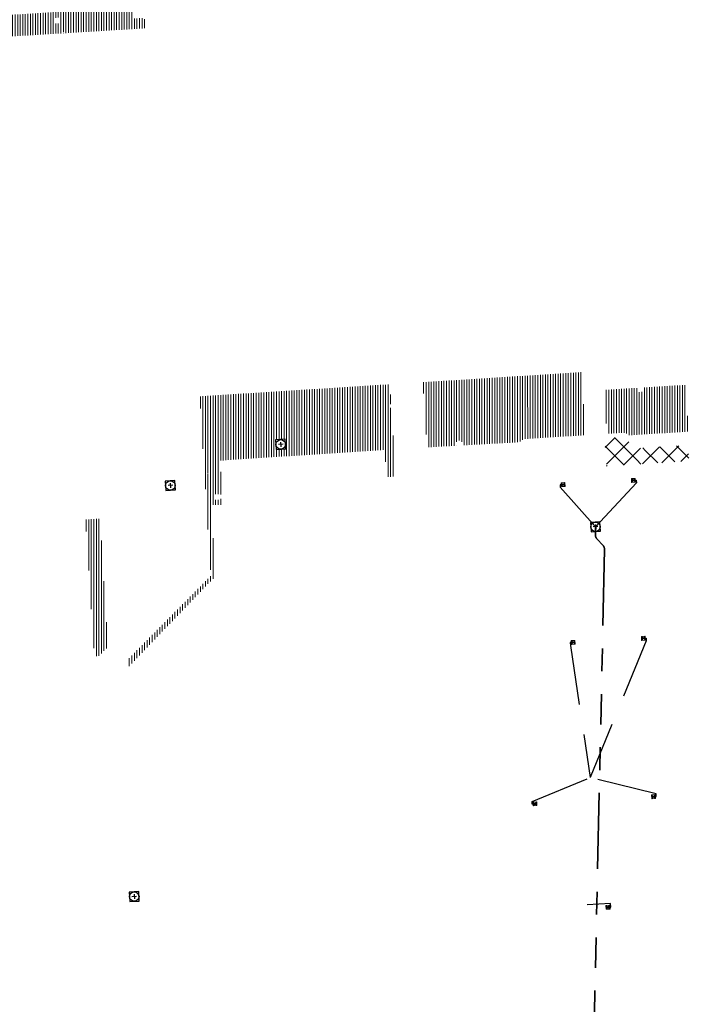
# Model space of a CAD drawing. Header units: metres. Extents: x 162336 to 163132, y 502484 to 502926.
# Tile 30 of 37: x 162529 to 162582, y 502792 to 502870. Entities that reach past the tile are written whole.
import ezdxf

# ---------------------------------------------------------------- set-up
doc = ezdxf.new("R2010")
doc.units = ezdxf.units.M
doc.linetypes.add('RI-DRAINAGE-SO', pattern=[19.2, 6, -1.8, 1.8, -1.8, 2.4, -1.8, 1.8, -1.8])
doc.linetypes.add('RI-HWA-SO', pattern=[7.4, 5, -2.4])
for name, color, linetype, lineweight in [('N-WE-GW-GROND_TEELAARDE-A-200', 7, 'Continuous', 18), ('N-WE-GW-GROND_ZAND-WERK-A-200', 7, 'Continuous', 18), ('N-WE-RI-HWA_KOLK-S', 150, 'Continuous', 13), ('N-WE-RI-PUT-OPHOOGTEBRENGEN_HWA-S', 150, 'Continuous', 30), ('N-WE-RI-PUT-OPHOOGTEBRENGEN_VWA-S', 20, 'Continuous', 30)]:
    doc.layers.add(name, color=color, linetype=linetype, lineweight=lineweight)
for name, color, linetype, lineweight, true_color in [('N-WE-RI-DRAINAGE_DRAIN_PP_80-G', 3, 'RI-DRAINAGE-SO', 35, 0x00ff00), ('N-WE-RI-HWA_KOLK_STRAATKOLK-S-200', 150, 'Continuous', 25, 0x007fff), ('N-WE-RI-HWA_KOLKAANSLUITLEIDING_PVC_125-G', 150, 'RI-HWA-SO', 25, 0x007fff)]:
    doc.layers.add(name, color=color, linetype=linetype, lineweight=lineweight, true_color=true_color)
pattern_1 = [(135, (0, 0), (-0.7071067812, -0.7071067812), []), (45, (0, 0), (-0.7071067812, 0.7071067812), [])]
pattern_2 = [(90, (0, 0), (-0.2, 1e-17), [])]

# ---------------------------------------------------------------- blocks, each defined once
blk = doc.blocks.new('N-SRI-PUT_OPHOOGTEBRENGEN-SO54')
at = {"layer": 'N-WE-RI-PUT-OPHOOGTEBRENGEN_VWA-S', "ltscale": 0.235646, "flags": 128}
for points in [[(0.4, -0.352), (0.352, 0.4), (-0.4, 0.352), (-0.352, -0.4), (0.4, -0.352)], [(0.188, 0.012), (-0.188, -0.012)], [(-0.012, 0.188), (0.012, -0.188)]]:
    blk.add_lwpolyline(points, dxfattribs=at)
at = {"layer": 'N-WE-RI-PUT-OPHOOGTEBRENGEN_VWA-S', "ltscale": 0.235646}
blk.add_circle((0, 0), 0.377, dxfattribs=at)
blk = doc.blocks.new('N-SRI-PUT_OPHOOGTEBRENGEN-SO63')
at = {"layer": 'N-WE-RI-PUT-OPHOOGTEBRENGEN_HWA-S', "ltscale": 0.235646, "flags": 128}
for points in [[(0.4, -0.352), (0.352, 0.4), (-0.4, 0.352), (-0.352, -0.4), (0.4, -0.352)], [(0.188, 0.012), (-0.188, -0.012)], [(-0.012, 0.188), (0.012, -0.188)]]:
    blk.add_lwpolyline(points, dxfattribs=at)
at = {"layer": 'N-WE-RI-PUT-OPHOOGTEBRENGEN_HWA-S', "ltscale": 0.235646}
blk.add_circle((0, 0), 0.377, dxfattribs=at)
blk = doc.blocks.new('N-SRI-PUT_OPHOOGTEBRENGEN-SO64')
at = {"layer": 'N-WE-RI-PUT-OPHOOGTEBRENGEN_HWA-S', "ltscale": 0.235646, "flags": 128}
for points in [[(0.4, -0.352), (0.352, 0.4), (-0.4, 0.352), (-0.352, -0.4), (0.4, -0.352)], [(0.188, 0.012), (-0.188, -0.012)], [(-0.012, 0.188), (0.012, -0.188)]]:
    blk.add_lwpolyline(points, dxfattribs=at)
at = {"layer": 'N-WE-RI-PUT-OPHOOGTEBRENGEN_HWA-S', "ltscale": 0.235646}
blk.add_circle((0, 0), 0.377, dxfattribs=at)
blk = doc.blocks.new('N-SRI-PUT_OPHOOGTEBRENGEN-SO66')
at = {"layer": 'N-WE-RI-PUT-OPHOOGTEBRENGEN_VWA-S', "ltscale": 0.235646, "flags": 128}
for points in [[(0.4, -0.352), (0.352, 0.4), (-0.4, 0.352), (-0.352, -0.4), (0.4, -0.352)], [(0.188, 0.012), (-0.188, -0.012)], [(-0.012, 0.188), (0.012, -0.188)]]:
    blk.add_lwpolyline(points, dxfattribs=at)
at = {"layer": 'N-WE-RI-PUT-OPHOOGTEBRENGEN_VWA-S', "ltscale": 0.235646}
blk.add_circle((0, 0), 0.377, dxfattribs=at)
blk = doc.blocks.new('N-SRI-KOLK_STRAAT_300X300-SO117')
at = {"layer": 'N-WE-RI-HWA_KOLK-S', "linetype": 'Continuous'}
h = blk.add_hatch(color=256, dxfattribs=at)
h.paths.add_polyline_path([(-0.309, 0.131), (-0.29, -0.168), (-0.15, -0.009)])
h.paths.add_polyline_path([(0.009, -0.15), (-0.009, 0.15), (-0.15, -0.009)])
at = {"layer": 'N-WE-RI-HWA_KOLK-S', "ltscale": 0.2}
for p, q in [((0.009, -0.15), (-0.309, 0.131)), ((-0.009, 0.15), (-0.29, -0.168))]:
    blk.add_line(p, q, dxfattribs=at)
at = {"layer": 'N-WE-RI-HWA_KOLK-S', "ltscale": 0.2, "flags": 128}
blk.add_lwpolyline([(0.009, -0.15), (-0.009, 0.15), (-0.309, 0.131), (-0.29, -0.168), (0.009, -0.15)], dxfattribs=at)
blk = doc.blocks.new('N-SRI-KOLK_STRAAT_300X300-SO118')
at = {"layer": 'N-WE-RI-HWA_KOLK-S', "linetype": 'Continuous'}
h = blk.add_hatch(color=256, dxfattribs=at)
h.paths.add_polyline_path([(-0.309, 0.131), (-0.29, -0.168), (-0.15, -0.009)])
h.paths.add_polyline_path([(0.009, -0.15), (-0.009, 0.15), (-0.15, -0.009)])
at = {"layer": 'N-WE-RI-HWA_KOLK-S', "ltscale": 0.2}
for p, q in [((0.009, -0.15), (-0.309, 0.131)), ((-0.009, 0.15), (-0.29, -0.168))]:
    blk.add_line(p, q, dxfattribs=at)
at = {"layer": 'N-WE-RI-HWA_KOLK-S', "ltscale": 0.2, "flags": 128}
blk.add_lwpolyline([(0.009, -0.15), (-0.009, 0.15), (-0.309, 0.131), (-0.29, -0.168), (0.009, -0.15)], dxfattribs=at)
blk = doc.blocks.new('N-SRI-KOLK_STRAAT_300X300-SO119')
at = {"layer": 'N-WE-RI-HWA_KOLK-S', "linetype": 'Continuous'}
h = blk.add_hatch(color=256, dxfattribs=at)
h.paths.add_polyline_path([(-0.309, 0.131), (-0.29, -0.168), (-0.15, -0.009)])
h.paths.add_polyline_path([(0.009, -0.15), (-0.009, 0.15), (-0.15, -0.009)])
at = {"layer": 'N-WE-RI-HWA_KOLK-S', "ltscale": 0.2}
for p, q in [((0.009, -0.15), (-0.309, 0.131)), ((-0.009, 0.15), (-0.29, -0.168))]:
    blk.add_line(p, q, dxfattribs=at)
at = {"layer": 'N-WE-RI-HWA_KOLK-S', "ltscale": 0.2, "flags": 128}
blk.add_lwpolyline([(0.009, -0.15), (-0.009, 0.15), (-0.309, 0.131), (-0.29, -0.168), (0.009, -0.15)], dxfattribs=at)
blk = doc.blocks.new('N-SRI-KOLK_STRAAT_300X300-SO120')
at = {"layer": 'N-WE-RI-HWA_KOLK-S', "linetype": 'Continuous'}
h = blk.add_hatch(color=256, dxfattribs=at)
h.paths.add_polyline_path([(-0.309, 0.131), (-0.29, -0.168), (-0.15, -0.009)])
h.paths.add_polyline_path([(0.009, -0.15), (-0.009, 0.15), (-0.15, -0.009)])
at = {"layer": 'N-WE-RI-HWA_KOLK-S', "ltscale": 0.2}
for p, q in [((0.009, -0.15), (-0.309, 0.131)), ((-0.009, 0.15), (-0.29, -0.168))]:
    blk.add_line(p, q, dxfattribs=at)
at = {"layer": 'N-WE-RI-HWA_KOLK-S', "ltscale": 0.2, "flags": 128}
blk.add_lwpolyline([(0.009, -0.15), (-0.009, 0.15), (-0.309, 0.131), (-0.29, -0.168), (0.009, -0.15)], dxfattribs=at)
blk = doc.blocks.new('N-SRI-KOLK_STRAAT_300X300-SO121')
at = {"layer": 'N-WE-RI-HWA_KOLK-S', "linetype": 'Continuous'}
h = blk.add_hatch(color=256, dxfattribs=at)
h.paths.add_polyline_path([(-0.309, 0.131), (-0.29, -0.168), (-0.15, -0.009)])
h.paths.add_polyline_path([(0.009, -0.15), (-0.009, 0.15), (-0.15, -0.009)])
at = {"layer": 'N-WE-RI-HWA_KOLK-S', "ltscale": 0.2}
for p, q in [((0.009, -0.15), (-0.309, 0.131)), ((-0.009, 0.15), (-0.29, -0.168))]:
    blk.add_line(p, q, dxfattribs=at)
at = {"layer": 'N-WE-RI-HWA_KOLK-S', "ltscale": 0.2, "flags": 128}
blk.add_lwpolyline([(0.009, -0.15), (-0.009, 0.15), (-0.309, 0.131), (-0.29, -0.168), (0.009, -0.15)], dxfattribs=at)
blk = doc.blocks.new('N-SRI-KOLK_STRAAT_300X300-SO122')
at = {"layer": 'N-WE-RI-HWA_KOLK-S', "linetype": 'Continuous'}
h = blk.add_hatch(color=256, dxfattribs=at)
h.paths.add_polyline_path([(-0.309, 0.131), (-0.29, -0.168), (-0.15, -0.009)])
h.paths.add_polyline_path([(0.009, -0.15), (-0.009, 0.15), (-0.15, -0.009)])
at = {"layer": 'N-WE-RI-HWA_KOLK-S', "ltscale": 0.2}
for p, q in [((0.009, -0.15), (-0.309, 0.131)), ((-0.009, 0.15), (-0.29, -0.168))]:
    blk.add_line(p, q, dxfattribs=at)
at = {"layer": 'N-WE-RI-HWA_KOLK-S', "ltscale": 0.2, "flags": 128}
blk.add_lwpolyline([(0.009, -0.15), (-0.009, 0.15), (-0.309, 0.131), (-0.29, -0.168), (0.009, -0.15)], dxfattribs=at)
blk = doc.blocks.new('N-SRI-KOLK_STRAAT_300X300-SO123')
at = {"layer": 'N-WE-RI-HWA_KOLK-S', "linetype": 'Continuous'}
h = blk.add_hatch(color=256, dxfattribs=at)
h.paths.add_polyline_path([(-0.309, 0.131), (-0.29, -0.168), (-0.15, -0.009)])
h.paths.add_polyline_path([(0.009, -0.15), (-0.009, 0.15), (-0.15, -0.009)])
at = {"layer": 'N-WE-RI-HWA_KOLK-S', "ltscale": 0.2}
for p, q in [((0.009, -0.15), (-0.309, 0.131)), ((-0.009, 0.15), (-0.29, -0.168))]:
    blk.add_line(p, q, dxfattribs=at)
at = {"layer": 'N-WE-RI-HWA_KOLK-S', "ltscale": 0.2, "flags": 128}
blk.add_lwpolyline([(0.009, -0.15), (-0.009, 0.15), (-0.309, 0.131), (-0.29, -0.168), (0.009, -0.15)], dxfattribs=at)

msp = doc.modelspace()

# ---------------------------------------------------------------- hatches: boundary and pattern name
at = {"layer": 'N-WE-GW-GROND_TEELAARDE-A-200'}
h = msp.add_hatch(dxfattribs=at)
h.set_pattern_fill('AGW-GROND_TEELAARDE-SO', color=256, scale=0.2, pattern_type=2)
h.set_pattern_definition(pattern_2)
h.paths.add_polyline_path([(162421.517, 502819.726), (162435.034, 502820.576), (162435.169, 502820.432), (162435.343, 502820.275), (162435.553, 502820.121), (162435.897, 502819.944), (162436.228, 502819.841), (162436.649, 502819.789), (162442.014, 502820.095), (162442.181, 502820.21), (162442.325, 502817.953), (162445.008, 502818.123), (162446.244, 502817.251), (162443.192, 502817.061), (162443.511, 502811.925), (162442.505, 502811.858), (162442.17, 502817.226), (162424.634, 502816.13), (162424.643, 502815.982), (162424.967, 502810.771), (162422.081, 502810.59)])
edge = h.paths.add_edge_path(flags=16)
edge.add_ellipse((162362.043, 502852.57), major_axis=(-0.0024, 0.0374), ratio=0.999228, start_angle=0, end_angle=360, ccw=False)
edge = h.paths.add_edge_path(flags=16)
edge.add_ellipse((162362.585, 502843.074), major_axis=(-0.0024, 0.0374), ratio=0.999228, start_angle=0, end_angle=360, ccw=False)
edge = h.paths.add_edge_path(flags=16)
edge.add_ellipse((162361.375, 502862.47), major_axis=(-0.0024, 0.0374), ratio=0.999228, start_angle=0, end_angle=360, ccw=False)
h.paths.add_polyline_path([(162362.219, 502859.55), (162362.319, 502859.557), (162363.515, 502840.078), (162363.415, 502840.072), (162363.443, 502839.623), (162363.543, 502839.629), (162363.629, 502838.217), (162362.822, 502838.159), (162362.786, 502838.484), (162362.788, 502838.484), (162362.758, 502838.774), (162362.163, 502845.491), (162360.898, 502866.676), (162361.878, 502866.739), (162362.291, 502860.006), (162362.191, 502860)])
h.paths.add_polyline_path([(162370.36, 502859.13), (162370.182, 502861.923), (162370.463, 502861.92), (162370.486, 502861.402), (162370.779, 502861.415), (162370.814, 502860.896), (162371.337, 502860.935), (162371.387, 502859.961), (162371.777, 502859.979), (162371.78, 502859.223)])
edge = h.paths.add_edge_path(flags=16)
edge.add_ellipse((162389.544, 502924.307), major_axis=(-0.0024, 0.0375), ratio=0.999228, start_angle=0, end_angle=360, ccw=False)
edge = h.paths.add_edge_path(flags=16)
edge.add_ellipse((162379.964, 502923.711), major_axis=(-0.0024, 0.0375), ratio=0.999228, start_angle=0, end_angle=360, ccw=False)
h.paths.add_polyline_path([(162371.042, 502923.041), (162371.029, 502923.547), (162371.022, 502923.655), (162398.112, 502925.305), (162398.145, 502924.764)])
edge = h.paths.add_edge_path(flags=16)
edge.add_ellipse((162472.361, 502871.473), major_axis=(-0.0024, 0.0375), ratio=0.999228, start_angle=0, end_angle=360, ccw=False)
edge = h.paths.add_edge_path(flags=16)
edge.add_ellipse((162472.286, 502872.403), major_axis=(-0.0024, 0.0375), ratio=0.999228, start_angle=0, end_angle=360, ccw=False)
edge = h.paths.add_edge_path(flags=16)
edge.add_ellipse((162481.311, 502872.974), major_axis=(-0.0024, 0.0375), ratio=0.999228, start_angle=0, end_angle=360, ccw=False)
edge = h.paths.add_edge_path(flags=16)
edge.add_ellipse((162481.4, 502872.078), major_axis=(-0.0024, 0.0375), ratio=0.999228, start_angle=0, end_angle=360, ccw=False)
edge = h.paths.add_edge_path(flags=16)
edge.add_ellipse((162491.481, 502873.637), major_axis=(-0.0024, 0.0375), ratio=0.999228, start_angle=0, end_angle=360, ccw=False)
edge = h.paths.add_edge_path()
edge.add_line((162491.614, 502871.718), (162490.496, 502871.657))
edge.add_line((162490.496, 502871.657), (162490.491, 502871.77))
edge.add_line((162490.491, 502871.77), (162478.157, 502870.992))
edge.add_line((162478.157, 502870.992), (162470.974, 502870.605))
edge.add_line((162470.974, 502870.605), (162470.856, 502872.5))
edge.add_line((162470.856, 502872.5), (162485.627, 502873.415))
edge.add_line((162485.627, 502873.415), (162493.227, 502873.874))
edge.add_line((162493.227, 502873.874), (162492.846, 502880.392))
edge.add_line((162492.846, 502880.392), (162493.987, 502880.465))
edge.add_line((162493.987, 502880.465), (162494.519, 502871.874))
edge.add_line((162494.519, 502871.874), (162491.646, 502871.719))
edge.add_ellipse((162491.628, 502871.752), major_axis=(-0.0024, 0.0375), ratio=0.999228, start_angle=204.26107, end_angle=514.6215)
h.paths.add_polyline_path([(162503.076, 502855.443), (162503.175, 502855.449), (162503.182, 502855.349), (162507.723, 502855.63), (162508.325, 502845.898), (162508.826, 502845.929), (162509.922, 502845.996), (162508.48, 502869.305), (162502.561, 502868.939), (162502.362, 502868.295), (162502.373, 502866.891)])
h.paths.add_polyline_path([(162538.734, 502870.453), (162538.737, 502870.459), (162538.743, 502870.478), (162538.747, 502870.497), (162538.75, 502870.516), (162538.751, 502870.535), (162538.75, 502870.553), (162538.747, 502870.572), (162538.743, 502870.591), (162538.737, 502870.611), (162538.729, 502870.629), (162538.722, 502870.641), (162538.703, 502870.938), (162537.951, 502870.89), (162537.968, 502870.619), (162537.965, 502870.611), (162537.958, 502870.591), (162537.954, 502870.572), (162537.952, 502870.553), (162537.951, 502870.535), (162537.952, 502870.516), (162537.954, 502870.497), (162537.958, 502870.478), (162537.965, 502870.459), (162537.973, 502870.44), (162537.98, 502870.426), (162537.999, 502870.138), (162538.751, 502870.186)], flags=16)
edge = h.paths.add_edge_path(flags=16)
edge.add_ellipse((162531.906, 502869.982), major_axis=(-0.25, 0), ratio=1, start_angle=-146.5113, end_angle=206.75904, ccw=False)
edge.add_line((162532.115, 502870.12), (162532.13, 502870.095))
edge = h.paths.add_edge_path(flags=16)
edge.add_ellipse((162511.919, 502869.277), major_axis=(-0.0024, 0.0375), ratio=0.999228, start_angle=0, end_angle=360, ccw=False)
edge = h.paths.add_edge_path(flags=16)
edge.add_ellipse((162522.497, 502868.462), major_axis=(-0.0024, 0.0375), ratio=0.999228, start_angle=0, end_angle=360, ccw=False)
edge = h.paths.add_edge_path(flags=16)
edge.add_ellipse((162522.447, 502869.89), major_axis=(-0.0024, 0.0375), ratio=0.999228, start_angle=0, end_angle=360, ccw=False)
edge = h.paths.add_edge_path(flags=16)
edge.add_ellipse((162532.379, 502869.057), major_axis=(-0.0024, 0.0375), ratio=0.999228, start_angle=0, end_angle=360, ccw=False)
edge = h.paths.add_edge_path()
edge.add_line((162511.902, 502867.747), (162510.21, 502867.645))
edge.add_line((162510.21, 502867.645), (162510.109, 502869.306))
edge.add_line((162510.109, 502869.306), (162538.74, 502871.078))
edge.add_line((162538.74, 502871.078), (162538.844, 502869.377))
edge.add_line((162538.844, 502869.377), (162511.943, 502867.75))
edge.add_ellipse((162511.92, 502867.78), major_axis=(-0.0024, 0.0375), ratio=0.999228, start_angle=212.89537, end_angle=506.73918)
edge = h.paths.add_edge_path(flags=16)
edge.add_ellipse((162554.017, 502704.407), major_axis=(-0.25, 0), ratio=1, start_angle=-19.78061, end_angle=333.48974, ccw=False)
edge.add_line((162553.781, 502704.492), (162553.793, 502704.519))
edge = h.paths.add_edge_path()
edge.add_ellipse((162551.443, 502714.761), major_axis=(-0.579, 0), ratio=1, start_angle=88.32757, end_angle=98.42476)
edge.add_line((162551.528, 502714.188), (162556.303, 502714.513))
edge.add_line((162556.303, 502714.513), (162556.577, 502710.125))
edge.add_line((162556.577, 502710.125), (162556.776, 502710.137))
edge.add_line((162556.776, 502710.137), (162556.846, 502709.236))
edge.add_line((162556.846, 502709.236), (162552.732, 502708.974))
edge.add_line((162552.732, 502708.974), (162552.986, 502704.982))
edge.add_line((162552.986, 502704.982), (162557.154, 502705.248))
edge.add_line((162557.154, 502705.248), (162557.171, 502705.029))
edge.add_line((162557.171, 502705.029), (162577.095, 502706.273))
edge.add_line((162577.095, 502706.273), (162577.219, 502706.826))
edge.add_line((162577.219, 502706.826), (162577.305, 502705.378))
edge.add_line((162577.305, 502705.378), (162549.792, 502703.693))
edge.add_line((162549.792, 502703.693), (162549.16, 502713.814))
edge.add_line((162549.16, 502713.814), (162549.362, 502713.826))
edge.add_line((162549.362, 502713.826), (162549.356, 502713.926))
edge.add_line((162549.356, 502713.926), (162550.264, 502713.982))
edge.add_ellipse((162550.22, 502714.681), major_axis=(-0.7, 0), ratio=1, start_angle=93.55309, end_angle=128.99318)
edge.add_line((162550.661, 502714.137), (162551.426, 502714.182))
edge = h.paths.add_edge_path(flags=16)
edge.add_ellipse((162508.182, 502708.963), major_axis=(-0.0024, 0.0375), ratio=0.999228, start_angle=0, end_angle=360, ccw=False)
edge = h.paths.add_edge_path(flags=16)
edge.add_ellipse((162498.418, 502708.139), major_axis=(-0.0024, 0.0375), ratio=0.999228, start_angle=0, end_angle=360, ccw=False)
edge = h.paths.add_edge_path(flags=16)
edge.add_ellipse((162487.929, 502707.676), major_axis=(-0.0024, 0.0375), ratio=0.999228, start_angle=0, end_angle=360, ccw=False)
edge = h.paths.add_edge_path(flags=16)
edge.add_ellipse((162478.214, 502707.105), major_axis=(-0.0024, 0.0375), ratio=0.999228, start_angle=0, end_angle=360, ccw=False)
h.paths.add_polyline_path([(162476.685, 502707.087), (162505.879, 502708.912), (162539.79, 502710.978), (162539.851, 502709.987), (162476.746, 502706.099)])
edge = h.paths.add_edge_path(flags=16)
edge.add_ellipse((162395.834, 502721.362), major_axis=(-0.0024, 0.0374), ratio=0.999228, start_angle=0, end_angle=360, ccw=False)
edge = h.paths.add_edge_path(flags=16)
edge.add_ellipse((162396.47, 502711.185), major_axis=(-0.0024, 0.0374), ratio=0.999228, start_angle=0, end_angle=360, ccw=False)
edge = h.paths.add_edge_path()
edge.add_line((162395.383, 502731.715), (162396.765, 502708.907))
edge.add_line((162396.765, 502708.907), (162397.036, 502704.3))
edge.add_line((162397.036, 502704.3), (162396.295, 502704.256))
edge.add_line((162396.295, 502704.256), (162395.798, 502704.697))
edge.add_line((162395.798, 502704.697), (162394.018, 502733.935))
edge.add_line((162394.018, 502733.935), (162394.9, 502734.934))
edge.add_line((162394.9, 502734.934), (162395.187, 502734.952))
edge.add_line((162395.187, 502734.952), (162395.379, 502731.782))
edge.add_ellipse((162395.364, 502731.747), major_axis=(-0.0024, 0.0374), ratio=0.999228, start_angle=333.52515, end_angle=566.12169)
edge = h.paths.add_edge_path(flags=16)
edge.add_ellipse((162599.331, 502707.364), major_axis=(-0.0024, 0.0375), ratio=0.999228, start_angle=0, end_angle=360, ccw=False)
edge = h.paths.add_edge_path(flags=16)
edge.add_ellipse((162589.565, 502706.823), major_axis=(-0.0024, 0.0375), ratio=0.999228, start_angle=0, end_angle=360, ccw=False)
edge = h.paths.add_edge_path()
edge.add_ellipse((162583.961, 502706.24), major_axis=(-0.25, 0), ratio=1, start_angle=93.48922, end_angle=273.48922)
edge.add_line((162583.945, 502706.489), (162583.943, 502706.535))
edge.add_line((162583.943, 502706.535), (162608.977, 502708.062))
edge.add_line((162608.977, 502708.062), (162609.022, 502707.322))
edge.add_line((162609.022, 502707.322), (162583.988, 502705.788))
edge.add_line((162583.988, 502705.788), (162583.976, 502705.99))
edge = h.paths.add_edge_path(flags=16)
edge.add_ellipse((162616.144, 502666.519), major_axis=(-0.0024, 0.0374), ratio=0.999228, start_angle=0, end_angle=360, ccw=False)
edge = h.paths.add_edge_path(flags=16)
edge.add_ellipse((162615.418, 502676.401), major_axis=(-0.0024, 0.0374), ratio=0.999228, start_angle=0, end_angle=360, ccw=False)
edge = h.paths.add_edge_path()
edge.add_ellipse((162615.429, 502664.807), major_axis=(-0.25, 0), ratio=1, start_angle=33.4892, end_angle=333.48923)
edge.add_line((162615.205, 502664.919), (162615.153, 502664.945))
edge.add_line((162615.153, 502664.945), (162613.958, 502684.042))
edge.add_line((162613.958, 502684.042), (162615.141, 502684.116))
edge.add_line((162615.141, 502684.116), (162615.159, 502683.799))
edge.add_line((162615.159, 502683.799), (162616.307, 502665.548))
edge.add_line((162616.307, 502665.548), (162616.303, 502665.534))
edge.add_line((162616.303, 502665.534), (162616.301, 502665.515))
edge.add_line((162616.301, 502665.515), (162616.3, 502665.496))
edge.add_line((162616.3, 502665.496), (162616.301, 502665.477))
edge.add_line((162616.301, 502665.477), (162616.303, 502665.458))
edge.add_line((162616.303, 502665.458), (162616.308, 502665.439))
edge.add_line((162616.308, 502665.439), (162616.314, 502665.42))
edge.add_line((162616.314, 502665.42), (162616.315, 502665.418))
edge.add_line((162616.315, 502665.418), (162616.722, 502658.942))
edge.add_line((162616.722, 502658.942), (162615.533, 502658.854))
edge.add_line((162615.533, 502658.854), (162615.172, 502664.637))
edge.add_line((162615.172, 502664.637), (162615.22, 502664.669))
h.paths.add_polyline_path([(162613.807, 502655.383), (162613.598, 502658.712), (162613.638, 502658.715), (162613.934, 502653.992), (162582.144, 502652.018), (162582.063, 502653.317)])
h.paths.add_polyline_path([(162630.424, 502647.556), (162630.699, 502642.626), (162628.4, 502642.494), (162627.777, 502642.458), (162627.786, 502642.278), (162603.433, 502640.765), (162603.114, 502645.897), (162602.077, 502645.841), (162602.105, 502645.392), (162602.141, 502645.394), (162602.467, 502640.049), (162633.855, 502641.963), (162634.145, 502641.982), (162633.881, 502644.367), (162633.717, 502645), (162633.378, 502645.727), (162632.876, 502646.364), (162632.286, 502646.854), (162631.624, 502647.211)])
edge = h.paths.add_edge_path(flags=16)
edge.add_ellipse((162567.845, 502652.2), major_axis=(-0.0024, 0.0375), ratio=0.999228, start_angle=0, end_angle=360, ccw=False)
edge = h.paths.add_edge_path()
edge.add_line((162548.046, 502650.768), (162548.03, 502651.015))
edge.add_line((162548.03, 502651.015), (162549.486, 502651.109))
edge.add_line((162549.486, 502651.109), (162549.486, 502650.517))
edge.add_line((162549.486, 502650.517), (162550.286, 502650.517))
edge.add_line((162550.286, 502650.517), (162550.286, 502651.16))
edge.add_line((162550.286, 502651.16), (162558.56, 502651.693))
edge.add_ellipse((162558.587, 502651.719), major_axis=(-0.0024, 0.0375), ratio=0.999228, start_angle=129.78341, end_angle=230.29677)
edge.add_line((162558.617, 502651.697), (162573.877, 502652.68))
edge.add_line((162573.877, 502652.68), (162573.944, 502651.609))
edge.add_line((162573.944, 502651.609), (162548.093, 502650.004))
edge.add_line((162548.093, 502650.004), (162548.05, 502650.705))
edge.add_ellipse((162548.028, 502650.735), major_axis=(-0.0024, 0.0375), ratio=0.999228, start_angle=211.67265, end_angle=328.17836)
edge = h.paths.add_edge_path(flags=16)
edge.add_ellipse((162430.665, 502659.865), major_axis=(-0.0024, 0.0375), ratio=0.999228, start_angle=0, end_angle=360, ccw=False)
edge = h.paths.add_edge_path(flags=16)
edge.add_ellipse((162420.419, 502659.642), major_axis=(-0.0024, 0.0375), ratio=0.999228, start_angle=0, end_angle=360, ccw=False)
edge = h.paths.add_edge_path(flags=16)
edge.add_ellipse((162411.256, 502659.155), major_axis=(-0.0024, 0.0375), ratio=0.999228, start_angle=0, end_angle=360, ccw=False)
h.paths.add_polyline_path([(162435.507, 502661.043), (162435.323, 502659.857), (162409.633, 502658.262), (162409.562, 502659.421), (162417.311, 502659.909), (162417.311, 502659.564), (162418.111, 502659.564), (162418.111, 502659.962)])
edge = h.paths.add_edge_path()
edge.add_arc((162406.536, 502665.135), 0.25, 314.13605, 386.75904)
edge.add_line((162406.759, 502665.248), (162406.744, 502665.273))
edge.add_arc((162406.536, 502665.135), 0.25, 33.4892, 53.15212)
edge.add_line((162406.686, 502665.335), (162405.617, 502682.119))
edge.add_line((162405.617, 502682.119), (162404.587, 502699.361))
edge.add_line((162404.587, 502699.361), (162405.114, 502699.394))
edge.add_line((162405.114, 502699.394), (162407.566, 502659.298))
edge.add_line((162407.566, 502659.298), (162407.073, 502659.267))
edge.add_line((162407.073, 502659.267), (162407.068, 502659.343))
edge.add_line((162407.068, 502659.343), (162407.062, 502659.43))
edge.add_line((162407.062, 502659.43), (162406.71, 502664.956))
h.paths.add_polyline_path([(162384.175, 502626.989), (162385.046, 502626.592), (162372.825, 502599.014), (162371.335, 502595.495), (162370.722, 502593.495), (162370.394, 502591.743), (162370.27, 502590.819), (162370.22, 502589.04), (162370.38, 502587.03), (162370.565, 502585.909), (162371.415, 502583.295), (162372.193, 502581.707), (162370.908, 502584.33), (162369.966, 502586.806), (162369.747, 502588.04), (162369.616, 502589.543), (162369.609, 502591.028), (162369.765, 502592.585), (162370.157, 502594.429), (162370.745, 502596.215), (162373.739, 502603.155), (162382.073, 502622.389), (162383.982, 502627.016)])
h.paths.add_polyline_path([(162633.546, 502600.513), (162633.828, 502595.971), (162634.923, 502596.039), (162635.361, 502596.088), (162635.807, 502596.254), (162636.127, 502596.481), (162636.395, 502596.782), (162636.609, 502597.185), (162636.68, 502597.521), (162636.692, 502597.852), (162636.458, 502601.632), (162636.458, 502601.69), (162604.902, 502599.753), (162604.852, 502599.75), (162605.149, 502595.651), (162605.325, 502595.091), (162605.529, 502594.771), (162606.031, 502594.327), (162606.489, 502594.101), (162606.98, 502594.014), (162607.398, 502594.03), (162607.379, 502594.329), (162607.479, 502594.335), (162607.197, 502598.877)])
h = msp.add_hatch(dxfattribs=at)
h.set_pattern_fill('AGW-GROND_TEELAARDE-SO', color=256, scale=0.2, style=0, pattern_type=2)
h.set_pattern_definition(pattern_2)
h.paths.add_polyline_path([(162568.9, 502836.993, 0.210251), (162568.327, 502836.697), (162568.326, 502836.727), (162563.823, 502836.48), (162563.828, 502836.488), (162563.836, 502836.504), (162563.842, 502836.52), (162563.848, 502836.536), (162563.852, 502836.554), (162563.855, 502836.571), (162563.857, 502836.589), (162563.858, 502836.607), (162563.857, 502836.625), (162563.855, 502836.643), (162563.852, 502836.66), (162563.848, 502836.678), (162563.842, 502836.694), (162563.836, 502836.71), (162563.828, 502836.726), (162563.82, 502836.74), (162563.81, 502836.754), (162563.8, 502836.767), (162563.785, 502836.784), (162563.779, 502836.789), (162563.756, 502836.808), (162563.733, 502836.824), (162563.708, 502836.836), (162563.68, 502836.846), (162563.65, 502836.853), (162563.634, 502836.856), (162563.618, 502836.857), (162563.608, 502836.857), (162563.608, 502836.857), (162563.601, 502836.857), (162563.584, 502836.856), (162563.567, 502836.854), (162563.549, 502836.85), (162563.532, 502836.845), (162563.515, 502836.839), (162563.499, 502836.832), (162563.483, 502836.824), (162563.468, 502836.814), (162563.453, 502836.803), (162563.44, 502836.792), (162563.431, 502836.784), (162563.427, 502836.779), (162563.415, 502836.766), (162563.405, 502836.752), (162563.395, 502836.738), (162563.387, 502836.724), (162563.38, 502836.709), (162563.374, 502836.694), (162563.365, 502836.664), (162563.36, 502836.635), (162563.358, 502836.607), (162563.36, 502836.579), (162563.365, 502836.55), (162563.374, 502836.52), (162563.38, 502836.505), (162563.387, 502836.49), (162563.395, 502836.476), (162563.405, 502836.462), (162563.408, 502836.457), (162562.834, 502836.426), (162562.735, 502836.42), (162561.063, 502836.322), (162560.745, 502841.45), (162573.241, 502842.241), (162573.555, 502837.288)])
edge = h.paths.add_edge_path(flags=16)
edge.add_ellipse((162568.091, 502837.237), major_axis=(-0.0024, 0.0375), ratio=0.999228, start_angle=0, end_angle=360)
edge = h.paths.add_edge_path(flags=16)
edge.add_ellipse((162570.731, 502837.471), major_axis=(-0.0024, 0.0375), ratio=0.999228, start_angle=0, end_angle=360)
edge = h.paths.add_edge_path(flags=16)
edge.add_ellipse((162567.367, 502836.844), major_axis=(-0.0024, 0.0375), ratio=0.999228, start_angle=0, end_angle=360)
edge = h.paths.add_edge_path(flags=16)
edge.add_ellipse((162566.938, 502840.125), major_axis=(-0.0024, 0.0375), ratio=0.999228, start_angle=0, end_angle=360)
h = msp.add_hatch(dxfattribs=at)
h.set_pattern_fill('AGW-GROND_TEELAARDE-SO', color=256, scale=0.2, style=0, pattern_type=2)
h.set_pattern_definition(pattern_2)
h.paths.add_polyline_path([(162558.079, 502839.425), (162558.265, 502839.437), (162558.6, 502834.025), (162557.878, 502833.98), (162557.739, 502836.127), (162554.482, 502835.909), (162546.059, 502835.373), (162545.843, 502835.359), (162544.751, 502835.276), (162544.845, 502833.589), (162543.57, 502833.505), (162543.141, 502840.335), (162558.15, 502841.286), (162558.246, 502839.736), (162558.06, 502839.724)])
edge = h.paths.add_edge_path(flags=16)
edge.add_ellipse((162551.294, 502835.86), major_axis=(-0.0024, 0.0375), ratio=0.999228, start_angle=0, end_angle=360)
edge = h.paths.add_edge_path(flags=16)
edge.add_ellipse((162550.948, 502839.567), major_axis=(-0.0024, 0.0375), ratio=0.999228, start_angle=0, end_angle=360)
edge = h.paths.add_edge_path(flags=16)
edge.add_ellipse((162543.509, 502839.009), major_axis=(-0.0024, 0.0375), ratio=0.999228, start_angle=0, end_angle=360)
edge = h.paths.add_edge_path(flags=16)
edge.add_ellipse((162543.672, 502836.587), major_axis=(-0.0024, 0.0375), ratio=0.999228, start_angle=0, end_angle=360)
edge = h.paths.add_edge_path(flags=16)
edge.add_ellipse((162543.776, 502834.255), major_axis=(-0.0024, 0.0375), ratio=0.999228, start_angle=0, end_angle=360)
h.paths.add_polyline_path([(162549.559, 502836.176, 0.000099), (162549.559, 502836.176), (162549.935, 502836.2), (162549.918, 502836.467), (162549.921, 502836.473), (162549.927, 502836.492), (162549.931, 502836.511), (162549.934, 502836.53), (162549.935, 502836.549), (162549.934, 502836.567), (162549.931, 502836.586), (162549.927, 502836.605), (162549.921, 502836.625), (162549.913, 502836.643), (162549.906, 502836.655), (162549.887, 502836.952), (162549.135, 502836.904), (162549.152, 502836.633), (162549.149, 502836.625), (162549.142, 502836.605), (162549.138, 502836.586), (162549.136, 502836.567), (162549.135, 502836.549), (162549.136, 502836.53), (162549.138, 502836.511), (162549.142, 502836.492), (162549.149, 502836.473), (162549.157, 502836.454), (162549.164, 502836.44), (162549.183, 502836.152)], flags=16)
h = msp.add_hatch(dxfattribs=at)
h.set_pattern_fill('AGW-GROND_TEELAARDE-SO', color=256, scale=0.2, style=0, pattern_type=2)
h.set_pattern_definition(pattern_2)
h.paths.add_polyline_path([(162576.997, 502837.277, 0.196127), (162576.424, 502837.47), (162575.252, 502837.395), (162575.033, 502840.842), (162577.606, 502841.001), (162577.744, 502840.921), (162577.76, 502840.672), (162578.059, 502840.691), (162578.043, 502840.94), (162578.169, 502841.036), (162581.446, 502841.239), (162581.679, 502837.567)])
edge = h.paths.add_edge_path(flags=16)
edge.add_ellipse((162576.087, 502837.84), major_axis=(-0.0024, 0.0375), ratio=0.999228, start_angle=0, end_angle=360)
edge = h.paths.add_edge_path(flags=16)
edge.add_ellipse((162578.314, 502837.93), major_axis=(-0.0024, 0.0375), ratio=0.999228, start_angle=0, end_angle=360)
h = msp.add_hatch(dxfattribs=at)
h.set_pattern_fill('AGW-GROND_TEELAARDE-SO', color=256, scale=0.2, style=0, pattern_type=2)
h.set_pattern_definition(pattern_2)
h.paths.add_polyline_path([(162544.718, 502832.542, 0.57735), (162544.286, 502832.516), (162544.275, 502832.489, 0.942928), (162544.734, 502832.292), (162544.922, 502832.199), (162544.944, 502831.801), (162544.058, 502831.77), (162544.088, 502831.222), (162543.715, 502831.2), (162543.57, 502833.505), (162544.845, 502833.589), (162544.896, 502832.66)])
h = msp.add_hatch(dxfattribs=at)
h.set_pattern_fill('AGW-GROND_TEELAARDE-SO', color=256, scale=0.2, style=0, pattern_type=2)
h.set_pattern_definition(pattern_2)
h.paths.add_polyline_path([(162544.088, 502831.222), (162544.366, 502826.132), (162542.612, 502824.302), (162542.576, 502824.725), (162544.029, 502826.191), (162543.715, 502831.2)], flags=0)
h = msp.add_hatch(dxfattribs=at)
h.set_pattern_fill('AGW-GROND_TEELAARDE-SO', color=256, scale=0.2, style=0, pattern_type=2)
h.set_pattern_definition(pattern_2)
h.paths.add_polyline_path([(162534.139, 502830.619), (162535.294, 502830.689), (162535.922, 502820.577), (162535.185, 502819.857), (162534.842, 502819.836)], flags=0)
h = msp.add_hatch(dxfattribs=at)
h.set_pattern_fill('AGW-GROND_TEELAARDE-SO', color=256, scale=0.2, style=0, pattern_type=2)
h.set_pattern_definition(pattern_2)
h.paths.add_polyline_path([(162542.612, 502824.302), (162537.533, 502819.002), (162537.497, 502819.599), (162542.576, 502824.725)], flags=0)
at = {"layer": 'N-WE-GW-GROND_ZAND-WERK-A-200'}
h = msp.add_hatch(dxfattribs=at)
h.set_pattern_fill('AGW-WERK_ONTGRAVEN_AANVULLEN-SO', color=256, scale=0.2, style=0, pattern_type=2)
h.set_pattern_definition(pattern_1)
h.paths.add_polyline_path([(162576.661, 502837.135, -0.289489), (162576.974, 502836.703), (162577.085, 502834.954), (162575.225, 502834.84), (162575.061, 502837.039)])
h = msp.add_hatch(dxfattribs=at)
h.set_pattern_fill('AGW-WERK_ONTGRAVEN_AANVULLEN-SO', color=256, scale=0.2, style=0, pattern_type=2)
h.set_pattern_definition(pattern_1)
h.paths.add_polyline_path([(162576.987, 502836.503, 0.414214), (162577.305, 502836.223), (162577.355, 502836.226), (162577.434, 502834.975), (162577.085, 502834.954)])
h = msp.add_hatch(dxfattribs=at)
h.set_pattern_fill('AGW-WERK_ONTGRAVEN_AANVULLEN-SO', color=256, scale=0.2, style=0, pattern_type=2)
h.set_pattern_definition(pattern_1)
h.paths.add_polyline_path([(162581.147, 502836.466, -0.414214), (162581.678, 502835.999), (162581.726, 502835.238), (162581.526, 502835.226), (162581.459, 502836.285), (162577.567, 502836.039), (162577.634, 502834.987), (162577.434, 502834.975), (162577.355, 502836.226)])
h = msp.add_hatch(dxfattribs=at)
h.set_pattern_fill('AGW-WERK_ONTGRAVEN_AANVULLEN-SO', color=256, scale=0.2, style=0, pattern_type=2)
h.set_pattern_definition(pattern_1)
h.paths.add_polyline_path([(162577.634, 502834.987), (162577.567, 502836.039), (162581.459, 502836.285), (162581.526, 502835.226)], flags=0)

# ---------------------------------------------------------------- linework, layer by layer
at = {"layer": 'N-WE-RI-DRAINAGE_DRAIN_PP_80-G'}
msp.add_lwpolyline([(162574.349, 502830.053), (162574.336, 502829.435, 0.198912), (162574.474, 502829.078), (162574.921, 502828.611, -0.198912), (162575.06, 502828.255), (162574.221, 502789.619, -0.198912), (162574.067, 502789.268), (162573.6, 502788.821, 0.198912), (162573.446, 502788.471), (162573.436, 502788.026), (162573.477, 502787.4)], format="xyb", dxfattribs=at)
at = {"layer": 'N-WE-RI-HWA_KOLKAANSLUITLEIDING_PVC_125-G', "flags": 128}
for points in [[(162571.651, 502833.369), (162571.56, 502833.363), (162571.572, 502833.174), (162574.349, 502830.053)], [(162577.484, 502833.723), (162577.56, 502833.728), (162577.574, 502833.51), (162574.349, 502830.053)], [(162572.437, 502820.925), (162572.36, 502820.92), (162572.375, 502820.697), (162573.919, 502810.271)], [(162578.274, 502821.264), (162578.333, 502821.268), (162578.347, 502821.045), (162573.919, 502810.271)], [(162569.437, 502808.175), (162569.361, 502808.17), (162569.347, 502808.396), (162573.919, 502810.271)], [(162579.068, 502808.774), (162579.132, 502808.778), (162579.118, 502809), (162573.919, 502810.271)], [(162575.483, 502800.054), (162575.551, 502800.059), (162575.533, 502800.349), (162573.701, 502800.223)]]:
    msp.add_lwpolyline(points, dxfattribs=at)

# ---------------------------------------------------------------- block references
at = {"layer": 'N-WE-RI-HWA_KOLK_STRAATKOLK-S-200', "color": 7, "linetype": 'Continuous', "lineweight": 0}
for name, p in [('N-SRI-KOLK_STRAAT_300X300-SO123', (162571.95, 502833.388)), ('N-SRI-KOLK_STRAAT_300X300-SO122', (162577.484, 502833.723)), ('N-SRI-KOLK_STRAAT_300X300-SO121', (162572.736, 502820.943)), ('N-SRI-KOLK_STRAAT_300X300-SO120', (162578.274, 502821.264)), ('N-SRI-KOLK_STRAAT_300X300-SO118', (162579.068, 502808.774)), ('N-SRI-KOLK_STRAAT_300X300-SO119', (162569.725, 502808.208)), ('N-SRI-KOLK_STRAAT_300X300-SO117', (162575.483, 502800.054))]:
    msp.add_blockref(name, p, dxfattribs=at)
at = {"layer": 'N-WE-RI-PUT-OPHOOGTEBRENGEN_HWA-S', "color": 7, "linetype": 'Continuous', "lineweight": 0}
for name, p in [('N-SRI-PUT_OPHOOGTEBRENGEN-SO64', (162549.535, 502836.552)), ('N-SRI-PUT_OPHOOGTEBRENGEN-SO63', (162574.349, 502830.053))]:
    msp.add_blockref(name, p, dxfattribs=at)
at = {"layer": 'N-WE-RI-PUT-OPHOOGTEBRENGEN_VWA-S'}
for name, p in [('N-SRI-PUT_OPHOOGTEBRENGEN-SO66', (162540.838, 502833.312)), ('N-SRI-PUT_OPHOOGTEBRENGEN-SO54', (162537.988, 502800.888))]:
    msp.add_blockref(name, p, dxfattribs=at)

doc.saveas('drawing.dxf')
